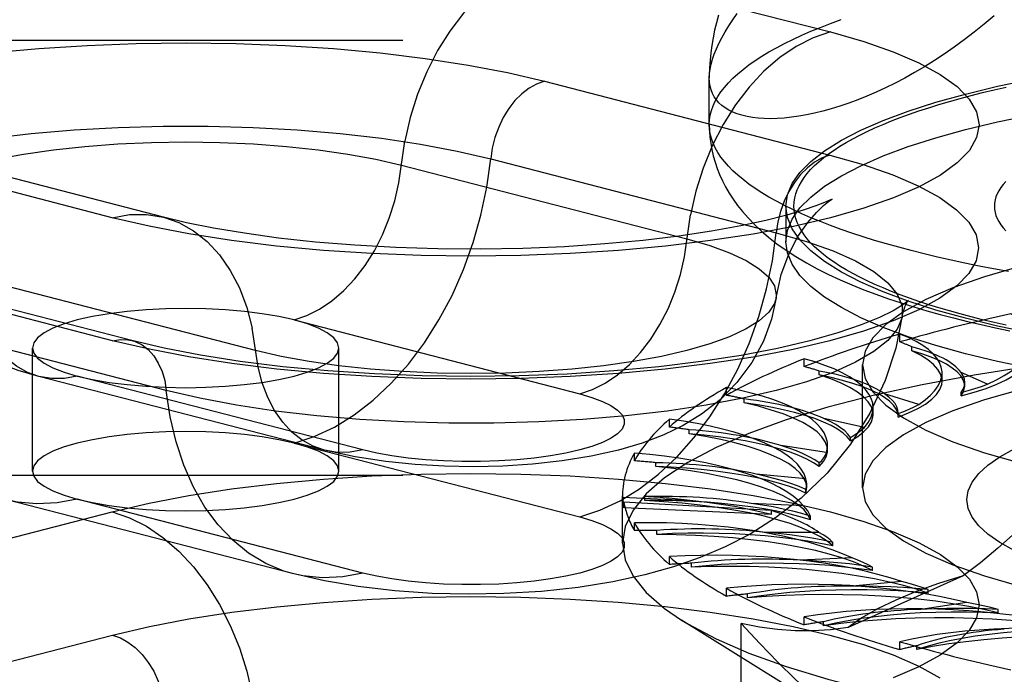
# Model space of a CAD drawing. Header units: inches. Extents: x 0 to 221, y 0 to 143.
# Tile 205 of 256: x 94.218 to 95.021, y 107.483 to 108.017. Entities that reach past the tile are written whole.
import ezdxf

# ---------------------------------------------------------------- set-up
doc = ezdxf.new("R2010")
doc.units = ezdxf.units.IN
doc.header["$LTSCALE"] = 12.142857
doc.header["$MEASUREMENT"] = 0
doc.linetypes.add('HIDDEN', pattern=[0.2, 0.1, -0.1])
doc.layers.get('0').update_dxf_attribs({"linetype": 'CONTINUOUS'})
doc.layers.add('DEFAULT_2', color=8, linetype='HIDDEN')

msp = doc.modelspace()

# ---------------------------------------------------------------- linework, layer by layer
at = {"color": 7, "linetype": 'Continuous'}
for p, q in [((94.78073, 107.97194), (94.78072, 107.96956)), ((94.78072, 107.93156), (94.78072, 107.96964))]:
    msp.add_line(p, q, dxfattribs=at)
for points in [[(95.01298, 108.02037), (95.00491, 108.01348), (94.9968, 108.0069), (94.98866, 108.00063), (94.98052, 107.99467), (94.97239, 107.98901), (94.96428, 107.98365), (94.9562, 107.97861), (94.94818, 107.97387), (94.94021, 107.96942), (94.93232, 107.96527), (94.92452, 107.96142), (94.91681, 107.95786), (94.90922, 107.95458), (94.90176, 107.9516), (94.89442, 107.94889), (94.88723, 107.94645), (94.88018, 107.94429), (94.8733, 107.94239), (94.8666, 107.94076), (94.86009, 107.9394), (94.85377, 107.93828), (94.84767, 107.93742), (94.84178, 107.93681), (94.83611, 107.93644), (94.83068, 107.93631), (94.82549, 107.93641), (94.82055, 107.93674), (94.81587, 107.9373), (94.81146, 107.93807), (94.80732, 107.93907), (94.80346, 107.94027), (94.79989, 107.94168), (94.7966, 107.94329), (94.79362, 107.94509), (94.79093, 107.94709), (94.78855, 107.94928), (94.78648, 107.95165), (94.78473, 107.95421), (94.78329, 107.95694), (94.78216, 107.95984), (94.78136, 107.96292), (94.78088, 107.96616), (94.78072, 107.96956)], [(94.78817, 108.02073), (94.7865, 108.01459), (94.78503, 108.00841), (94.78378, 108.00223), (94.78274, 107.99609), (94.78192, 107.98999), (94.78131, 107.98394), (94.78092, 107.97793), (94.78073, 107.97194)], [(94.78072, 107.93156), (94.78085, 107.92643), (94.78123, 107.9213), (94.78188, 107.91619), (94.78279, 107.91109), (94.78396, 107.90597), (94.78541, 107.90086), (94.78713, 107.89578), (94.78912, 107.89073), (94.79141, 107.88569), (94.794, 107.88065), (94.79691, 107.87561), (94.80017, 107.87056), (94.8038, 107.86551), (94.80783, 107.86043), (94.81232, 107.8553), (94.81731, 107.85013), (94.82289, 107.84488), (94.82906, 107.83959), (94.83591, 107.83425), (94.84336, 107.82896)], [(95.02461, 107.81158), (95.01259, 107.81378), (95.00079, 107.81606), (94.98922, 107.81842), (94.9779, 107.82086), (94.96683, 107.82337), (94.95602, 107.82596), (94.94547, 107.82862), (94.93519, 107.83135), (94.9252, 107.83415), (94.91549, 107.83701), (94.90607, 107.83994), (94.89696, 107.84293), (94.88815, 107.84599), (94.87965, 107.8491), (94.87147, 107.85227), (94.86361, 107.85549), (94.85608, 107.85877), (94.84888, 107.86209), (94.84203, 107.86547), (94.83551, 107.86889), (94.82935, 107.87235), (94.82354, 107.87585), (94.81808, 107.87939), (94.81298, 107.88296), (94.80825, 107.88657), (94.80388, 107.89021), (94.79988, 107.89388), (94.79626, 107.89758), (94.79301, 107.90129), (94.79014, 107.90503), (94.78764, 107.90879), (94.78553, 107.91256), (94.7838, 107.91634), (94.78245, 107.92014), (94.78149, 107.92394), (94.78091, 107.92775), (94.78072, 107.93156)], [(94.84336, 107.82896), (94.85138, 107.82376), (94.85988, 107.8187), (94.86874, 107.81387), (94.87791, 107.80925), (94.88731, 107.80487), (94.89691, 107.80071), (94.90669, 107.79675), (94.91664, 107.79299), (94.92677, 107.7894), (94.93706, 107.78598), (94.94753, 107.7827), (94.95817, 107.77956), (94.969, 107.77655), (94.98, 107.77367), (94.99117, 107.7709), (95.00252, 107.76825), (95.01404, 107.76571), (95.02574, 107.76328)], [(95.23694, 107.70948), (95.20235, 107.71177), (95.16849, 107.71469), (95.13551, 107.71822), (95.1036, 107.72236), (95.0729, 107.72707), (95.04358, 107.73234), (95.01579, 107.73813), (94.98967, 107.74443), (94.96534, 107.75119), (94.94295, 107.75838), (94.92259, 107.76597), (94.90438, 107.77392), (94.8884, 107.78218), (94.87475, 107.79071), (94.86347, 107.79948), (94.85465, 107.80843), (94.84831, 107.81752), (94.8445, 107.8267), (94.84427, 107.82837)]]:
    msp.add_lwpolyline(points, dxfattribs=at)
at = {"layer": 'DEFAULT_2', "color": 8, "linetype": 'HIDDEN'}
for p, q in [((94.64648, 108.06738), (94.87943, 108.00709)), ((96.95922, 108.00019), (92.78072, 108.00019)), ((94.64617, 107.96685), (94.87912, 107.90655)), ((94.2938, 107.85552), (94.06084, 107.91581)), ((94.33564, 107.85588), (94.10269, 107.91617)), ((94.52956, 107.89846), (94.76251, 107.83817)), ((94.60241, 107.90354), (94.83536, 107.84324)), ((94.84322, 107.86491), (94.84322, 107.83593)), ((94.84427, 107.82837), (94.84322, 107.83593)), ((94.2941, 107.75514), (94.06115, 107.81543)), ((94.30976, 107.75527), (94.07681, 107.81557)), ((94.41071, 107.74712), (94.17776, 107.80741)), ((94.33787, 107.71448), (94.10492, 107.77478)), ((94.44205, 107.77202), (94.675, 107.71173)), ((94.93617, 107.75414), (94.93617, 107.76058)), ((94.22866, 107.64869), (94.22866, 107.74915)), ((94.47866, 107.64869), (94.47866, 107.74915)), ((94.94584, 107.74689), (94.94584, 107.7501)), ((94.85811, 107.73394), (94.85811, 107.74038)), ((94.90572, 107.63502), (94.90572, 107.73548)), ((94.87037, 107.72718), (94.87037, 107.7304)), ((94.97053, 107.72209), (94.97053, 107.72906)), ((95.00759, 107.71955), (94.986, 107.72923)), ((94.4669, 107.66571), (94.23395, 107.726)), ((94.49822, 107.66598), (94.26527, 107.72627)), ((94.98906, 107.71814), (94.98906, 107.72107)), ((94.7948, 107.71054), (94.7948, 107.71697)), ((94.95149, 107.70308), (94.92373, 107.71164)), ((94.98603, 107.71001), (94.98603, 107.71294)), ((94.80927, 107.70438), (94.80927, 107.7076)), ((94.91433, 107.69497), (94.91433, 107.70049)), ((94.93468, 107.6956), (94.93471, 107.69637)), ((94.93469, 107.69267), (94.93469, 107.6956)), ((94.93471, 107.69343), (94.93471, 107.69636)), ((94.74815, 107.68465), (94.74815, 107.69108)), ((94.90729, 107.68434), (94.8742, 107.69153)), ((94.93469, 107.69267), (94.93471, 107.69344)), ((94.7644, 107.67919), (94.7644, 107.6824)), ((94.44205, 107.67157), (94.675, 107.61128)), ((94.89576, 107.67329), (94.89576, 107.67622)), ((94.71958, 107.65705), (94.71958, 107.66348)), ((94.87633, 107.6639), (94.83893, 107.66949)), ((94.87719, 107.66573), (94.87719, 107.6696)), ((94.73711, 107.65235), (94.73711, 107.65557)), ((94.87043, 107.65245), (94.87043, 107.65538)), ((96.95922, 107.64508), (92.90572, 107.64508)), ((94.85956, 107.64237), (94.81898, 107.6462)), ((94.85946, 107.63079), (94.86022, 107.63528)), ((94.85946, 107.63079), (94.85946, 107.63372)), ((94.86022, 107.63527), (94.86022, 107.63819)), ((94.44085, 107.56502), (94.20789, 107.62532)), ((94.49822, 107.56552), (94.26527, 107.62581)), ((94.70996, 107.58989), (94.70996, 107.62859)), ((94.76726, 107.62454), (94.70997, 107.62715)), ((94.71103, 107.61877), (94.71103, 107.6233)), ((94.83132, 107.61657), (94.71103, 107.6233)), ((94.72823, 107.6247), (94.72823, 107.62792)), ((92.90572, 107.61816), (96.95922, 107.61816)), ((94.06084, 107.55515), (94.2938, 107.61544)), ((94.83132, 107.61328), (94.71103, 107.61877)), ((94.85748, 107.62042), (94.81495, 107.62236)), ((94.83132, 107.61328), (94.83132, 107.61657)), ((94.71958, 107.60013), (94.71958, 107.60656)), ((94.8632, 107.60897), (94.8632, 107.6119)), ((94.73805, 107.59708), (94.73805, 107.60029)), ((94.87017, 107.59871), (94.82698, 107.59871)), ((94.88151, 107.58765), (94.88151, 107.59057)), ((94.74815, 107.57253), (94.74815, 107.57897)), ((94.89723, 107.5779), (94.85469, 107.57596)), ((94.76625, 107.57031), (94.76625, 107.57352)), ((94.91386, 107.56747), (94.91386, 107.57039)), ((94.98784, 107.5633), (94.89396, 107.52122)), ((94.93783, 107.55862), (94.89725, 107.5548)), ((94.7948, 107.54664), (94.7948, 107.55307)), ((94.95925, 107.54905), (94.95925, 107.55198)), ((94.81198, 107.54521), (94.81198, 107.54843)), ((94.99076, 107.54146), (94.95336, 107.53587)), ((95.01631, 107.53296), (95.01631, 107.53588)), ((94.90534, 107.4352), (94.75816, 107.52717)), ((94.85811, 107.52324), (94.85811, 107.52967)), ((94.80679, 107.13154), (94.80679, 107.5244)), ((94.87385, 107.52256), (94.87385, 107.52577)), ((94.06115, 107.45461), (94.2941, 107.51491)), ((94.93617, 107.50304), (94.93617, 107.50947)), ((94.94999, 107.50302), (94.94999, 107.50624))]:
    msp.add_line(p, q, dxfattribs=at)
for points in [[(94.64648, 108.06738), (94.63244, 108.0626), (94.6186, 108.05561), (94.60516, 108.04649), (94.5923, 108.03538), (94.58021, 108.02244), (94.56906, 108.00784), (94.55901, 107.99181), (94.5502, 107.97455), (94.54276, 107.95633), (94.53678, 107.93739), (94.53236, 107.91801)], [(94.78072, 107.96956), (94.78088, 107.97312), (94.78136, 107.97684), (94.78216, 107.98071), (94.78329, 107.98474), (94.78473, 107.98892), (94.78648, 107.99324), (94.78855, 107.99772), (94.79093, 108.00233), (94.79362, 108.00709), (94.7966, 108.012), (94.79989, 108.01704), (94.80346, 108.02223)], [(94.78072, 107.93156), (94.78091, 107.93537), (94.78149, 107.93918), (94.78245, 107.94298), (94.7838, 107.94678), (94.78553, 107.95056), (94.78764, 107.95434), (94.79014, 107.95809), (94.79301, 107.96183), (94.79626, 107.96555), (94.79988, 107.96924), (94.80388, 107.97291), (94.80825, 107.97655), (94.81298, 107.98016), (94.81808, 107.98373), (94.82354, 107.98727), (94.82935, 107.99078), (94.83551, 107.99424), (94.84203, 107.99766), (94.84888, 108.00103), (94.85608, 108.00435), (94.86361, 108.00763), (94.87147, 108.01085), (94.87965, 108.01402), (94.88815, 108.01713)], [(94.87943, 108.00709), (94.90663, 107.99933), (94.93063, 107.99097), (94.95155, 107.98194), (94.96904, 107.97242), (94.98276, 107.96251), (94.99269, 107.95231), (94.99868, 107.9419), (95.00072, 107.93138), (94.99874, 107.92086), (94.99281, 107.91045), (94.98293, 107.90024), (94.96926, 107.89032), (94.95186, 107.88081), (94.93097, 107.87177), (94.90674, 107.86332), (94.87943, 107.85552), (94.84928, 107.84845), (94.81662, 107.84218), (94.78172, 107.83677), (94.74495, 107.83227), (94.70664, 107.82873), (94.66718, 107.82617), (94.62694, 107.82464), (94.58631, 107.82412), (94.54568, 107.82465), (94.50545, 107.8262), (94.46602, 107.82877), (94.42775, 107.83232), (94.39096, 107.83685), (94.35609, 107.84227), (94.32377, 107.84848), (94.2938, 107.85552)], [(94.87943, 108.00709), (94.86539, 108.00231), (94.85155, 107.99531), (94.83811, 107.9862), (94.82525, 107.97509), (94.81316, 107.96214), (94.80202, 107.94755), (94.79196, 107.93151), (94.78315, 107.91426), (94.77571, 107.89604), (94.76973, 107.8771), (94.76531, 107.85772)], [(94.19549, 107.99007), (94.23376, 107.99361), (94.27318, 107.99616), (94.31338, 107.99769), (94.35396, 107.9982), (94.39455, 107.99768), (94.43474, 107.99613), (94.47412, 107.99356), (94.51236, 107.99001), (94.54911, 107.98549), (94.58394, 107.98008), (94.61623, 107.97388), (94.64617, 107.96685)], [(94.84322, 107.86491), (94.8445, 107.87414), (94.84831, 107.88333), (94.85465, 107.89242), (94.86347, 107.90137), (94.87475, 107.91014), (94.8884, 107.91867), (94.90438, 107.92693), (94.92259, 107.93488), (94.94295, 107.94246), (94.96534, 107.94966), (94.98967, 107.95642), (95.01579, 107.96271), (95.04358, 107.96851), (95.0729, 107.97378), (95.1036, 107.97849), (95.13551, 107.98263), (95.16849, 107.98616), (95.20235, 107.98908), (95.23694, 107.99136), (95.27206, 107.993), (95.30746, 107.99399), (95.34322, 107.99432)], [(94.64617, 107.96685), (94.63987, 107.9646), (94.63369, 107.96116), (94.62777, 107.9566), (94.62223, 107.95102), (94.61717, 107.94453), (94.61271, 107.93726), (94.60894, 107.92936), (94.60592, 107.92099), (94.60373, 107.91232), (94.60241, 107.90354)], [(94.84322, 107.83593), (94.8445, 107.84517), (94.84831, 107.85435), (94.85465, 107.86344), (94.86347, 107.87239), (94.87475, 107.88116), (94.8884, 107.88969), (94.90438, 107.89795), (94.92259, 107.9059), (94.94295, 107.91349), (94.96534, 107.92068), (94.98967, 107.92744), (95.01579, 107.93374), (95.04358, 107.93953), (95.0729, 107.9448), (95.1036, 107.94951), (95.13551, 107.95365), (95.16849, 107.95718), (95.20235, 107.9601), (95.23694, 107.96239), (95.27206, 107.96403), (95.30746, 107.96501), (95.34322, 107.96534)], [(95.02272, 107.76779), (95.013, 107.76999), (95.00351, 107.77226), (94.99426, 107.7746), (94.98525, 107.77699), (94.97648, 107.77945), (94.96796, 107.78196), (94.9597, 107.78453), (94.9517, 107.78716), (94.94397, 107.78984), (94.93651, 107.79257), (94.92933, 107.79535), (94.92244, 107.79818), (94.91583, 107.80105), (94.90952, 107.80397), (94.90351, 107.80693), (94.89779, 107.80992), (94.89238, 107.81296), (94.88728, 107.81603), (94.8825, 107.81914), (94.87802, 107.82228), (94.87387, 107.82544), (94.87004, 107.82864), (94.86653, 107.83185), (94.86335, 107.8351), (94.8605, 107.83836), (94.85798, 107.84164), (94.85579, 107.84493), (94.85394, 107.84824), (94.85242, 107.85156), (94.85124, 107.85489), (94.85039, 107.85823), (94.84989, 107.86157), (94.84972, 107.86491), (94.84989, 107.86826), (94.85039, 107.8716), (94.85124, 107.87493), (94.85242, 107.87826), (94.85394, 107.88158), (94.85579, 107.88489), (94.85798, 107.88819), (94.8605, 107.89147), (94.86335, 107.89473), (94.86653, 107.89797), (94.87004, 107.90119), (94.87387, 107.90438), (94.87802, 107.90755), (94.8825, 107.91069), (94.88728, 107.91379), (94.89238, 107.91686), (94.89779, 107.9199), (94.90351, 107.9229), (94.90952, 107.92586), (94.91583, 107.92878), (94.92244, 107.93165), (94.92933, 107.93448), (94.93651, 107.93726), (94.94397, 107.93999), (94.9517, 107.94267), (94.9597, 107.94529), (94.96796, 107.94786), (94.97648, 107.95038), (94.98525, 107.95283), (94.99426, 107.95523), (95.00351, 107.95756), (95.013, 107.95983), (95.02272, 107.96204)], [(94.00213, 107.83573), (94.00236, 107.84392), (94.00621, 107.8534), (94.01387, 107.86272), (94.02525, 107.87178), (94.04022, 107.88049), (94.05863, 107.88874), (94.08028, 107.89645), (94.10492, 107.90354), (94.13228, 107.90991), (94.16207, 107.91551), (94.19396, 107.92028), (94.22759, 107.92416), (94.26261, 107.9271), (94.29863, 107.92908), (94.33525, 107.93008), (94.37207, 107.93008), (94.40869, 107.92908), (94.44471, 107.9271), (94.47973, 107.92416), (94.51337, 107.92028), (94.54525, 107.91551), (94.57504, 107.90991), (94.60241, 107.90354)], [(94.10508, 107.85049), (94.1049, 107.85293), (94.10646, 107.86014), (94.11114, 107.86726), (94.11886, 107.8742), (94.12953, 107.88087), (94.14303, 107.88719), (94.15917, 107.89308), (94.17776, 107.89846), (94.19856, 107.90327), (94.22131, 107.90745), (94.24573, 107.91094), (94.2715, 107.91371), (94.29831, 107.9157), (94.32581, 107.91691), (94.35366, 107.91732), (94.38151, 107.91691), (94.40902, 107.9157), (94.43582, 107.91371), (94.46159, 107.91094), (94.48601, 107.90745), (94.50876, 107.90327), (94.52956, 107.89846)], [(94.44205, 107.77202), (94.45256, 107.7756), (94.46292, 107.78084), (94.47298, 107.78766), (94.4826, 107.79598), (94.49165, 107.80567), (94.5, 107.81659), (94.50752, 107.82859), (94.51411, 107.84151), (94.51969, 107.85515), (94.52416, 107.86932), (94.52747, 107.88383), (94.53236, 107.91801)], [(94.87912, 107.90655), (94.90629, 107.8988), (94.93027, 107.89045), (94.95117, 107.88143), (94.96864, 107.87192), (94.98235, 107.86202), (94.99226, 107.85183), (94.99825, 107.84143), (95.00029, 107.83092), (94.99831, 107.82042), (94.99238, 107.81002), (94.98251, 107.79981), (94.96885, 107.78991), (94.95148, 107.7804), (94.93061, 107.77138), (94.9064, 107.76293), (94.87912, 107.75514), (94.84901, 107.74808), (94.81637, 107.74181), (94.78151, 107.73641), (94.74478, 107.73191), (94.70651, 107.72838), (94.6671, 107.72583), (94.6269, 107.72429), (94.58631, 107.72378), (94.54573, 107.72431), (94.50553, 107.72586), (94.46615, 107.72842), (94.42792, 107.73197), (94.39116, 107.73649), (94.35633, 107.7419), (94.32405, 107.74811), (94.2941, 107.75514)], [(94.87912, 107.90655), (94.87282, 107.9043), (94.86664, 107.90087), (94.86072, 107.89631), (94.85518, 107.89073), (94.85013, 107.88424), (94.84567, 107.87696), (94.84189, 107.86906), (94.83887, 107.86069), (94.83668, 107.85203), (94.83536, 107.84324)], [(94.44205, 107.67157), (94.45858, 107.677), (94.47493, 107.68469), (94.49094, 107.69455), (94.50644, 107.70648), (94.52127, 107.72035), (94.53527, 107.73603), (94.5483, 107.75334), (94.56022, 107.77211), (94.5709, 107.79214), (94.58024, 107.81322), (94.58813, 107.83513), (94.5945, 107.85765), (94.59927, 107.88053), (94.60241, 107.90354)], [(95.02245, 107.88497), (95.02029, 107.8825), (95.01842, 107.88002), (95.01683, 107.87752), (95.01553, 107.87501), (95.01452, 107.8725), (95.0138, 107.86997), (95.01336, 107.86744), (95.01322, 107.86491), (95.01336, 107.86238), (95.0138, 107.85985), (95.01452, 107.85733), (95.01553, 107.85481), (95.01683, 107.8523), (95.01842, 107.84981), (95.02029, 107.84732), (95.02245, 107.84486)], [(94.87954, 107.86984), (94.88045, 107.87044), (94.88091, 107.87073), (94.87912, 107.86981), (94.87478, 107.86786), (94.86763, 107.86505), (94.8574, 107.86155), (94.84389, 107.85756), (94.82683, 107.85323), (94.80634, 107.8488), (94.78258, 107.84448), (94.75588, 107.84048), (94.72671, 107.83696), (94.69546, 107.83405), (94.66263, 107.83185), (94.62868, 107.83043), (94.5941, 107.82983), (94.5594, 107.83007), (94.52509, 107.83114), (94.49166, 107.83302), (94.4596, 107.83564), (94.42942, 107.83892), (94.40152, 107.84275), (94.37639, 107.84697), (94.35444, 107.8514), (94.33564, 107.85588)], [(94.8352, 107.7902), (94.83933, 107.80904), (94.84545, 107.82569), (94.85301, 107.84012), (94.86096, 107.85163), (94.86802, 107.85979), (94.87384, 107.86536), (94.87805, 107.86877), (94.87954, 107.86984)], [(95.21773, 107.73973), (95.20235, 107.74075), (95.16849, 107.74366), (95.13551, 107.7472), (95.1036, 107.75133), (95.0729, 107.75605), (95.04358, 107.76132), (95.01579, 107.76711), (94.98967, 107.77341), (94.96534, 107.78017), (94.94295, 107.78736), (94.92259, 107.79495), (94.90438, 107.80289), (94.8884, 107.81115), (94.87475, 107.81969), (94.86347, 107.82845), (94.85465, 107.8374), (94.84831, 107.8465), (94.8445, 107.85568), (94.84322, 107.86491)], [(94.2938, 107.85552), (94.30783, 107.858), (94.32167, 107.85817), (94.33564, 107.85588)], [(94.33564, 107.85588), (94.34797, 107.85156), (94.36006, 107.84487), (94.37121, 107.83605), (94.38126, 107.82522), (94.39007, 107.81252), (94.39752, 107.79815), (94.40349, 107.78231), (94.40791, 107.76522)], [(94.675, 107.71173), (94.68551, 107.71531), (94.69587, 107.72054), (94.70593, 107.72737), (94.71555, 107.73568), (94.7246, 107.74537), (94.73295, 107.7563), (94.74047, 107.7683), (94.74707, 107.78121), (94.75264, 107.79485), (94.75711, 107.80903), (94.76042, 107.82354), (94.76531, 107.85772)], [(94.23395, 107.726), (94.2171, 107.7309), (94.20179, 107.73645), (94.18786, 107.74266), (94.17481, 107.74974), (94.16236, 107.75796), (94.15048, 107.76752), (94.13911, 107.77882), (94.12891, 107.79152), (94.12039, 107.80508), (94.11351, 107.81952), (94.10837, 107.83473), (94.10508, 107.85049)], [(95.34322, 107.84871), (95.30013, 107.84816), (95.25787, 107.84654), (95.21622, 107.84383), (95.17579, 107.84009), (95.13699, 107.83534), (95.10016, 107.82963), (95.06568, 107.82301), (95.03386, 107.81555), (95.00504, 107.80731), (94.97945, 107.79839), (94.95739, 107.78885), (94.93902, 107.77881), (94.92457, 107.76835), (94.91412, 107.75757), (94.90784, 107.74658), (94.90572, 107.73548)], [(94.675, 107.61128), (94.69153, 107.61671), (94.70788, 107.62439), (94.72389, 107.63425), (94.73939, 107.64618), (94.75422, 107.66006), (94.76822, 107.67574), (94.78125, 107.69305), (94.79317, 107.71182), (94.80385, 107.73185), (94.81319, 107.75293), (94.82108, 107.77484), (94.82745, 107.79735), (94.83222, 107.82024), (94.83536, 107.84324)], [(94.83536, 107.84324), (94.86, 107.83616), (94.88164, 107.82845), (94.90005, 107.8202), (94.91503, 107.81149), (94.92641, 107.80243), (94.93406, 107.79311), (94.93791, 107.78363), (94.93814, 107.77544)], [(94.76251, 107.83817), (94.7811, 107.83279), (94.79725, 107.8269), (94.81074, 107.82058), (94.82142, 107.81391), (94.82914, 107.80697), (94.83381, 107.79985), (94.83537, 107.79264), (94.8352, 107.7902)], [(94.23395, 107.726), (94.22472, 107.72923), (94.21567, 107.73424), (94.20733, 107.74084), (94.1998, 107.74895), (94.19321, 107.75845), (94.18764, 107.76921), (94.18316, 107.78106), (94.17986, 107.79386), (94.17496, 107.82551)], [(94.94195, 107.78647), (94.94221, 107.78687), (94.94305, 107.78801), (94.9418, 107.78685), (94.9378, 107.78388), (94.93055, 107.77952), (94.91951, 107.77407), (94.90452, 107.76795), (94.8855, 107.76151), (94.86261, 107.75505), (94.83621, 107.74888), (94.80657, 107.74317), (94.77419, 107.73812), (94.73943, 107.73383), (94.70279, 107.73041), (94.6647, 107.72791), (94.62566, 107.72641), (94.58613, 107.72591), (94.5466, 107.72643), (94.50756, 107.72797), (94.46947, 107.73048), (94.43284, 107.73393), (94.39808, 107.73825), (94.36572, 107.74334), (94.33622, 107.74905), (94.30976, 107.75527)], [(94.8352, 107.7902), (94.83381, 107.78543), (94.82914, 107.77832), (94.82142, 107.77138), (94.81074, 107.76471), (94.79725, 107.75839), (94.7811, 107.7525), (94.76251, 107.74712), (94.74171, 107.7423), (94.71896, 107.73813), (94.69455, 107.73463), (94.66877, 107.73187), (94.64197, 107.72987), (94.61447, 107.72866), (94.58661, 107.72826), (94.55876, 107.72866), (94.53126, 107.72987), (94.50445, 107.73187), (94.47868, 107.73463), (94.45426, 107.73813), (94.43151, 107.7423), (94.41071, 107.74712)], [(94.8352, 107.7902), (94.83138, 107.77259), (94.82491, 107.75488), (94.8154, 107.73721), (94.8033, 107.72094), (94.78945, 107.70692), (94.77446, 107.69522), (94.75941, 107.686), (94.74359, 107.67829), (94.72599, 107.67154), (94.70654, 107.66576), (94.6844, 107.66081), (94.66059, 107.65696), (94.63655, 107.65434), (94.61223, 107.65279), (94.58845, 107.65225), (94.56471, 107.65264), (94.54089, 107.65399), (94.51678, 107.65642), (94.49191, 107.66023), (94.4669, 107.66571)], [(94.93814, 107.77544), (94.94008, 107.78273), (94.94195, 107.78647)], [(94.35366, 107.7815), (94.33735, 107.78122), (94.32131, 107.7804), (94.30583, 107.77904), (94.29116, 107.77717), (94.27757, 107.77481), (94.26527, 107.77202), (94.25449, 107.76884), (94.24541, 107.76532), (94.23818, 107.76153), (94.23292, 107.75752), (94.22973, 107.75337), (94.22866, 107.74915)], [(94.93814, 107.77544), (94.93791, 107.7741), (94.93406, 107.76462), (94.92641, 107.7553), (94.91503, 107.74623), (94.90005, 107.73753), (94.88164, 107.72928), (94.86, 107.72157), (94.83536, 107.71448), (94.80799, 107.70811), (94.77821, 107.7025), (94.74632, 107.69774), (94.71268, 107.69386), (94.67766, 107.69092), (94.64164, 107.68894), (94.60502, 107.68794), (94.5682, 107.68794), (94.53158, 107.68894), (94.49557, 107.69092), (94.46055, 107.69386), (94.42691, 107.69774), (94.39502, 107.7025), (94.36523, 107.70811), (94.33787, 107.71448)], [(94.44205, 107.77202), (94.42976, 107.77481), (94.41616, 107.77717), (94.4015, 107.77904), (94.38601, 107.7804), (94.36998, 107.78122), (94.35366, 107.7815)], [(94.93814, 107.77544), (94.93278, 107.74909), (94.92409, 107.72253), (94.91176, 107.69603), (94.89597, 107.67074), (94.87683, 107.64715), (94.85574, 107.62675), (94.83481, 107.61051), (94.81399, 107.59736), (94.79376, 107.58685), (94.7733, 107.5781), (94.75153, 107.57049), (94.72815, 107.56395), (94.70194, 107.55828), (94.6737, 107.55379), (94.64375, 107.55058), (94.61316, 107.54874), (94.58395, 107.54825), (94.55477, 107.54896), (94.5242, 107.55103), (94.49441, 107.55449), (94.4669, 107.55912), (94.44085, 107.56502)], [(94.47866, 107.74915), (94.47758, 107.75337), (94.4744, 107.75752), (94.46913, 107.76153), (94.46191, 107.76532), (94.4529, 107.76881), (94.44205, 107.77202)], [(94.4669, 107.66571), (94.45767, 107.66894), (94.44862, 107.67394), (94.44028, 107.68055), (94.43276, 107.68866), (94.42616, 107.69816), (94.42059, 107.70891), (94.41612, 107.72077), (94.41281, 107.73357), (94.40791, 107.76522)], [(94.2941, 107.75514), (94.30041, 107.75615), (94.30658, 107.75591), (94.30976, 107.75527)], [(94.30976, 107.75527), (94.3125, 107.75442), (94.31805, 107.75171), (94.3231, 107.74783), (94.32756, 107.74287), (94.33134, 107.73692), (94.33435, 107.73011), (94.33654, 107.72258), (94.33787, 107.71448)], [(95.34322, 107.75379), (95.29092, 107.75323), (95.23899, 107.75155), (95.18776, 107.74877), (95.1376, 107.74491), (95.08884, 107.73998), (95.04182, 107.73404), (94.99686, 107.7271), (94.95426, 107.71923), (94.91432, 107.71047), (94.87731, 107.7009), (94.84349, 107.69056), (94.81307, 107.67953), (94.78628, 107.6679), (94.76329, 107.65573), (94.74427, 107.64311), (94.72933, 107.63012), (94.71859, 107.61687), (94.71212, 107.60342), (94.70996, 107.58989)], [(94.22866, 107.74915), (94.22973, 107.74492), (94.23292, 107.74077), (94.23818, 107.73677), (94.24541, 107.73297), (94.25449, 107.72945), (94.26527, 107.72627)], [(94.35366, 107.71679), (94.37011, 107.71708), (94.38601, 107.7179), (94.40149, 107.71926), (94.41616, 107.72113), (94.42975, 107.72348), (94.44205, 107.72627), (94.45282, 107.72945), (94.46191, 107.73297), (94.46913, 107.73677), (94.4744, 107.74077), (94.47758, 107.74492), (94.47866, 107.74915)], [(95.34322, 107.74826), (95.30013, 107.7477), (95.25787, 107.74608), (95.21622, 107.74338), (95.17579, 107.73964), (95.13699, 107.73488), (95.10016, 107.72917), (95.06568, 107.72255), (95.03386, 107.71509), (95.00504, 107.70685), (94.97945, 107.69793), (94.95739, 107.6884), (94.93902, 107.67835), (94.92457, 107.66789), (94.91412, 107.65711), (94.90784, 107.64612), (94.90572, 107.63502)], [(94.97053, 107.7221), (94.97046, 107.72346), (94.96941, 107.72754), (94.96711, 107.73158), (94.96357, 107.73557), (94.95882, 107.73946), (94.95292, 107.74323), (94.94584, 107.74689)], [(94.98906, 107.71814), (94.98891, 107.7199), (94.98789, 107.72321), (94.98587, 107.72648), (94.98288, 107.7297), (94.97892, 107.73284), (94.97404, 107.7359), (94.96824, 107.73886), (94.96158, 107.74168), (94.95412, 107.74436), (94.94584, 107.74689)], [(94.98603, 107.71001), (94.99677, 107.71303), (95.0065, 107.71623), (95.01523, 107.71964), (95.02289, 107.72321), (95.02943, 107.72693), (95.0348, 107.73077), (95.03897, 107.73471), (95.04192, 107.73873), (95.04361, 107.74279), (95.04408, 107.74628)], [(94.90572, 107.73548), (94.90784, 107.72438), (94.91412, 107.71339), (94.92457, 107.70261), (94.93902, 107.69215), (94.95739, 107.6821), (94.97945, 107.67257), (95.00504, 107.66365), (95.03386, 107.65541), (95.06568, 107.64795), (95.10016, 107.64133), (95.13699, 107.63562), (95.17579, 107.63086), (95.21622, 107.62712), (95.25787, 107.62442), (95.30013, 107.6228), (95.34322, 107.62225)], [(94.91433, 107.69497), (94.91416, 107.69712), (94.91287, 107.70119), (94.91033, 107.70522), (94.90656, 107.70919), (94.90159, 107.71307), (94.89543, 107.71683), (94.88814, 107.72045), (94.8798, 107.7239), (94.87037, 107.72718)], [(94.93471, 107.69344), (94.93441, 107.696), (94.93315, 107.69929), (94.93089, 107.70255), (94.92767, 107.70575), (94.92349, 107.70888), (94.91838, 107.71192), (94.91237, 107.71484), (94.90551, 107.71763), (94.89782, 107.72028), (94.88937, 107.72277), (94.88023, 107.72506), (94.87037, 107.72718)], [(94.98906, 107.72107), (94.98871, 107.72382), (94.98769, 107.72653), (94.986, 107.72923)], [(94.26527, 107.72627), (94.25477, 107.72441), (94.24441, 107.72428), (94.23395, 107.726)], [(94.26527, 107.72627), (94.27768, 107.72346), (94.29116, 107.72113), (94.30583, 107.71926), (94.32131, 107.7179), (94.33721, 107.71708), (94.35366, 107.71679)], [(94.93469, 107.69267), (94.94325, 107.69613), (94.95068, 107.69972), (94.95699, 107.70346), (94.96214, 107.70733), (94.96608, 107.71128), (94.96879, 107.71531), (94.97025, 107.71938), (94.97053, 107.7221)], [(94.98603, 107.71294), (94.98771, 107.71565), (94.98872, 107.71836), (94.98906, 107.72107)], [(94.98603, 107.71294), (94.99183, 107.71451), (94.99736, 107.71613), (95.00262, 107.71781), (95.00759, 107.71955)], [(94.44085, 107.56502), (94.43383, 107.5671), (94.419, 107.5733), (94.405, 107.58173), (94.39198, 107.5923), (94.38006, 107.6049), (94.36938, 107.6194), (94.36004, 107.63565), (94.35215, 107.65347), (94.34578, 107.67269), (94.341, 107.6931), (94.33787, 107.71448)], [(94.675, 107.71173), (94.68502, 107.7088), (94.69351, 107.70562), (94.70053, 107.70216), (94.70592, 107.69851), (94.70954, 107.69471), (94.71138, 107.69083), (94.71138, 107.68692), (94.70958, 107.68304), (94.70596, 107.67924), (94.70062, 107.67559), (94.69359, 107.67213), (94.68502, 107.66891), (94.67499, 107.66598), (94.66369, 107.66339), (94.65125, 107.66117), (94.63788, 107.65935), (94.62375, 107.65797), (94.60908, 107.65703), (94.59408, 107.65656), (94.57897, 107.65656), (94.56399, 107.65704), (94.54932, 107.65798), (94.53519, 107.65937), (94.52182, 107.66119), (94.50954, 107.66339), (94.49822, 107.66598)], [(94.93471, 107.69637), (94.93453, 107.69835), (94.9337, 107.70106), (94.9322, 107.70377), (94.93003, 107.70643), (94.92721, 107.70906), (94.92373, 107.71164)], [(94.98603, 107.71001), (94.98798, 107.7133), (94.98895, 107.71659), (94.98906, 107.71814)], [(94.87718, 107.66574), (94.87686, 107.66865), (94.87533, 107.67272), (94.87256, 107.67674), (94.86856, 107.6807), (94.86336, 107.68455), (94.85698, 107.68829), (94.84948, 107.69189), (94.84089, 107.69532), (94.83128, 107.69856), (94.82076, 107.70157), (94.80927, 107.70438)], [(94.89576, 107.67329), (94.89326, 107.67655), (94.88981, 107.67973), (94.8854, 107.68284), (94.88008, 107.68585), (94.87386, 107.68875), (94.86679, 107.69151), (94.85891, 107.69412), (94.85028, 107.69656), (94.84093, 107.69882), (94.83094, 107.70089), (94.8204, 107.70274), (94.80927, 107.70438)], [(94.93468, 107.6956), (94.93935, 107.69741), (94.94371, 107.69925), (94.94776, 107.70115), (94.95149, 107.70308)], [(94.89576, 107.67329), (94.90187, 107.67708), (94.90678, 107.68095), (94.91049, 107.68492), (94.91297, 107.68896), (94.91419, 107.69303), (94.91433, 107.69497)], [(94.89575, 107.67622), (94.89376, 107.67891), (94.89112, 107.68155), (94.88783, 107.68415), (94.88391, 107.68668), (94.87937, 107.68914), (94.8742, 107.69153)], [(94.35366, 107.68104), (94.33735, 107.68077), (94.32131, 107.67994), (94.30583, 107.67858), (94.29116, 107.67671), (94.27757, 107.67436), (94.26527, 107.67157), (94.25449, 107.66839), (94.24541, 107.66487), (94.23818, 107.66107), (94.23292, 107.65706), (94.22973, 107.65291), (94.22866, 107.64869)], [(94.44205, 107.67157), (94.42976, 107.67436), (94.41616, 107.67671), (94.4015, 107.67858), (94.38601, 107.67994), (94.36998, 107.68077), (94.35366, 107.68104)], [(94.86022, 107.63528), (94.8597, 107.63896), (94.85794, 107.64302), (94.85493, 107.64704), (94.8507, 107.65097), (94.84527, 107.65481), (94.83868, 107.65852), (94.83096, 107.66209), (94.82218, 107.66548), (94.81238, 107.66869), (94.80162, 107.67168), (94.78998, 107.67444), (94.77759, 107.67694), (94.7644, 107.67919)], [(94.87043, 107.65245), (94.86578, 107.65555), (94.86025, 107.65853), (94.85382, 107.66139), (94.84656, 107.66412), (94.83849, 107.66669), (94.82968, 107.66909), (94.82017, 107.67131), (94.81003, 107.67333), (94.79931, 107.67513), (94.78808, 107.67672), (94.77645, 107.67807), (94.7644, 107.67919)], [(94.89575, 107.67622), (94.89914, 107.67821), (94.90219, 107.68022), (94.90491, 107.68227), (94.90729, 107.68434)], [(94.47866, 107.64869), (94.47758, 107.65291), (94.4744, 107.65706), (94.46913, 107.66107), (94.46191, 107.66487), (94.4529, 107.66836), (94.44205, 107.67157)], [(94.49822, 107.66598), (94.48772, 107.66411), (94.47736, 107.66399), (94.4669, 107.66571)], [(94.87042, 107.65538), (94.86665, 107.65795), (94.86228, 107.66043), (94.8573, 107.66283), (94.85174, 107.66515), (94.84562, 107.66737), (94.83893, 107.66949)], [(94.87042, 107.65538), (94.87243, 107.65749), (94.87408, 107.65961), (94.87538, 107.66175), (94.87633, 107.6639)], [(94.87043, 107.65245), (94.87391, 107.65645), (94.87615, 107.66049), (94.87713, 107.66457), (94.87718, 107.66574)], [(95.02922, 107.5839), (95.01759, 107.59042), (95.00795, 107.59716), (95.00041, 107.60407), (94.99499, 107.61111), (94.99173, 107.61824), (94.99064, 107.62541), (94.99174, 107.63258), (94.995, 107.63971), (95.00043, 107.64675), (95.00797, 107.65366), (95.01761, 107.6604), (95.02925, 107.66693)], [(94.22866, 107.64869), (94.22973, 107.64447), (94.23292, 107.64032), (94.23818, 107.63631), (94.24541, 107.63251), (94.25449, 107.629), (94.26527, 107.62581)], [(94.2938, 107.61544), (94.32377, 107.62248), (94.35609, 107.62869), (94.39096, 107.63411), (94.42775, 107.63863), (94.46602, 107.64219), (94.50545, 107.64476), (94.54568, 107.64631), (94.58631, 107.64683), (94.62694, 107.64632), (94.66718, 107.64479), (94.70664, 107.64223), (94.74495, 107.63869), (94.78172, 107.63419), (94.81662, 107.62878), (94.84928, 107.62251), (94.87943, 107.61544), (94.90674, 107.60764), (94.93097, 107.59918), (94.95186, 107.59015), (94.96926, 107.58063), (94.98293, 107.57072), (94.99281, 107.56051), (94.99874, 107.55009), (95.00072, 107.53958), (94.99868, 107.52906), (94.99269, 107.51865), (94.98276, 107.50844), (94.96904, 107.49854), (94.95155, 107.48902), (94.93062, 107.47999)], [(94.35366, 107.61634), (94.37011, 107.61662), (94.38601, 107.61744), (94.40149, 107.6188), (94.41616, 107.62067), (94.42975, 107.62303), (94.44205, 107.62581), (94.45282, 107.629), (94.46191, 107.63251), (94.46913, 107.63631), (94.4744, 107.64032), (94.47758, 107.64447), (94.47866, 107.64869)], [(94.8632, 107.60897), (94.86118, 107.61304), (94.85795, 107.61703), (94.85349, 107.62095), (94.84784, 107.62476), (94.84103, 107.62845), (94.83311, 107.63198), (94.82412, 107.63534), (94.81413, 107.63851), (94.8032, 107.64146), (94.7914, 107.64417), (94.7788, 107.64663), (94.76549, 107.64883), (94.75161, 107.65073), (94.73711, 107.65235)], [(94.85946, 107.63079), (94.8528, 107.63364), (94.84536, 107.63632), (94.83711, 107.63885), (94.82813, 107.64121), (94.81846, 107.64338), (94.80817, 107.64535), (94.79732, 107.6471), (94.78598, 107.64863), (94.77421, 107.64993), (94.76209, 107.65099), (94.74973, 107.6518), (94.73711, 107.65235)], [(94.85945, 107.63372), (94.85402, 107.63608), (94.84805, 107.63832), (94.84153, 107.64047), (94.8345, 107.6425), (94.82699, 107.64441), (94.81898, 107.6462)], [(94.86022, 107.63819), (94.86007, 107.64021), (94.85956, 107.64237)], [(95.07439, 107.64394), (95.05949, 107.62765), (95.04482, 107.61251), (95.03042, 107.59856), (95.01616, 107.58573), (95.00196, 107.57397), (94.98784, 107.5633)], [(94.85945, 107.63372), (94.86001, 107.63589), (94.86022, 107.63819)], [(94.90572, 107.63502), (94.90784, 107.62392), (94.91412, 107.61293), (94.92457, 107.60215), (94.93902, 107.59169), (94.95739, 107.58165), (94.97945, 107.57211), (95.00504, 107.56319), (95.03386, 107.55495), (95.06568, 107.54749), (95.10016, 107.54087), (95.13699, 107.53516), (95.17579, 107.53041), (95.21622, 107.52667), (95.25787, 107.52396), (95.30013, 107.52234), (95.34322, 107.52179)], [(94.26527, 107.62581), (94.24875, 107.62269), (94.23239, 107.62191), (94.21638, 107.62348), (94.20789, 107.62532)], [(94.26527, 107.62581), (94.27768, 107.623), (94.29116, 107.62067), (94.30583, 107.6188), (94.32131, 107.61744), (94.33721, 107.61662), (94.35366, 107.61634)], [(94.70997, 107.62715), (94.71008, 107.62506), (94.7103, 107.62296), (94.71061, 107.62087), (94.71103, 107.61877)], [(94.8632, 107.60897), (94.85473, 107.61147), (94.8456, 107.61378), (94.83578, 107.6159), (94.82535, 107.61782), (94.81437, 107.61952), (94.80292, 107.621), (94.79106, 107.62224), (94.77886, 107.62324), (94.76639, 107.62399), (94.75375, 107.62448), (94.74104, 107.62472), (94.72823, 107.6247)], [(94.88151, 107.58765), (94.8768, 107.59156), (94.87095, 107.59534), (94.86392, 107.599), (94.85579, 107.60251), (94.84661, 107.60583), (94.83644, 107.60896), (94.82534, 107.61186), (94.81338, 107.61453), (94.80064, 107.61694), (94.7872, 107.61909), (94.77313, 107.62094), (94.75855, 107.62251), (94.7436, 107.62376), (94.72823, 107.6247)], [(94.83132, 107.61328), (94.8219, 107.6156), (94.81195, 107.61775), (94.80145, 107.61972), (94.79048, 107.62152), (94.77909, 107.62313), (94.76726, 107.62454)], [(94.2938, 107.61544), (94.30783, 107.61066), (94.32167, 107.60367), (94.33512, 107.59455), (94.34797, 107.58344), (94.36006, 107.5705), (94.37121, 107.5559), (94.38126, 107.53987), (94.39007, 107.52261), (94.39752, 107.50439), (94.40349, 107.48545), (94.40791, 107.46607)], [(94.86318, 107.6119), (94.85625, 107.61398), (94.84886, 107.61592), (94.84101, 107.61774), (94.83273, 107.61942), (94.82405, 107.62096), (94.81495, 107.62236)], [(94.86318, 107.6119), (94.86228, 107.61406), (94.86103, 107.6162), (94.85943, 107.61832), (94.85748, 107.62042)], [(94.675, 107.61128), (94.68502, 107.60835), (94.69351, 107.60517), (94.70053, 107.60171), (94.70592, 107.59805), (94.70954, 107.59425), (94.71138, 107.59038), (94.71138, 107.58647), (94.70958, 107.58258), (94.70596, 107.57879), (94.70062, 107.57513), (94.69359, 107.57167), (94.68502, 107.56845), (94.67499, 107.56552), (94.66369, 107.56293), (94.65125, 107.56071), (94.63788, 107.55889), (94.62375, 107.55751), (94.60908, 107.55657), (94.59408, 107.55611), (94.57897, 107.55611), (94.56399, 107.55658), (94.54932, 107.55752), (94.53519, 107.55891), (94.52182, 107.56073), (94.50954, 107.56293), (94.49822, 107.56552)], [(94.8815, 107.59057), (94.87328, 107.59231), (94.8647, 107.59389), (94.85575, 107.59533), (94.84645, 107.59661), (94.83687, 107.59774), (94.82698, 107.59871)], [(94.8815, 107.59057), (94.87916, 107.59266), (94.8765, 107.59471), (94.8735, 107.59673), (94.87017, 107.59871)], [(94.88151, 107.58765), (94.8715, 107.58973), (94.86096, 107.59159), (94.84986, 107.59324), (94.8383, 107.59466), (94.82635, 107.59584), (94.81408, 107.59678), (94.80157, 107.59747), (94.78889, 107.59791), (94.77611, 107.59808), (94.76332, 107.598), (94.75065, 107.59767), (94.73805, 107.59708)], [(94.91386, 107.56747), (94.90659, 107.57111), (94.89829, 107.57458), (94.88891, 107.57786), (94.87856, 107.58095), (94.86729, 107.58381), (94.85517, 107.58643), (94.84229, 107.58879), (94.82873, 107.59088), (94.81456, 107.59269), (94.79988, 107.59419), (94.78479, 107.59539), (94.76938, 107.59627), (94.75382, 107.59683), (94.73805, 107.59708)], [(94.70996, 107.58989), (94.71212, 107.57635), (94.71859, 107.56291), (94.72933, 107.54965), (94.74427, 107.53667), (94.75816, 107.52717)], [(94.91384, 107.5704), (94.90459, 107.57173), (94.89508, 107.57291), (94.88529, 107.57392), (94.87528, 107.57477), (94.86508, 107.57545), (94.85469, 107.57596)], [(94.91384, 107.5704), (94.91015, 107.57234), (94.90615, 107.57424), (94.90184, 107.5761), (94.89723, 107.5779)], [(94.91386, 107.56747), (94.9026, 107.56907), (94.89097, 107.57043), (94.87894, 107.57156), (94.8666, 107.57243), (94.85404, 107.57306), (94.84132, 107.57344), (94.82854, 107.57355), (94.81576, 107.57341), (94.80306, 107.57301), (94.79052, 107.57236), (94.77826, 107.57146), (94.76625, 107.57031)], [(94.95925, 107.54905), (94.94965, 107.55232), (94.93915, 107.55535), (94.92771, 107.55817), (94.91545, 107.56074), (94.90242, 107.56305), (94.88874, 107.56509), (94.87446, 107.56684), (94.8597, 107.56828), (94.84454, 107.56942), (94.82908, 107.57025), (94.81341, 107.57075), (94.79764, 107.57093), (94.78194, 107.57078), (94.76625, 107.57031)], [(94.49822, 107.56552), (94.4817, 107.5624), (94.46534, 107.56162), (94.44933, 107.56319), (94.44085, 107.56502)], [(94.98784, 107.5633), (94.96775, 107.557), (94.9494, 107.55039), (94.93277, 107.54347), (94.91794, 107.53629), (94.90501, 107.52887), (94.89396, 107.52122)], [(94.95924, 107.55198), (94.95429, 107.55373), (94.94907, 107.55542), (94.94359, 107.55705), (94.93783, 107.55862)], [(94.95925, 107.54905), (94.94709, 107.55012), (94.93473, 107.55094), (94.92212, 107.55151), (94.90938, 107.55182), (94.89659, 107.55187), (94.88382, 107.55167), (94.87115, 107.55121), (94.85866, 107.55049), (94.84642, 107.54953), (94.83451, 107.54832), (94.82304, 107.54689), (94.81198, 107.54521)], [(94.95924, 107.55198), (94.94923, 107.55288), (94.93907, 107.55361), (94.92875, 107.55417), (94.91832, 107.55455), (94.90783, 107.55476), (94.89725, 107.5548)], [(94.2941, 107.51491), (94.32405, 107.52194), (94.35634, 107.52814), (94.39117, 107.53355), (94.42792, 107.53807), (94.46615, 107.54162), (94.50554, 107.54419), (94.54573, 107.54574), (94.58632, 107.54627), (94.6269, 107.54575), (94.6671, 107.54422), (94.70651, 107.54167), (94.74478, 107.53813), (94.78151, 107.53363), (94.81638, 107.52823), (94.84901, 107.52197), (94.87912, 107.51491), (94.9064, 107.50711), (94.93061, 107.49867), (94.95148, 107.48964), (94.96885, 107.48014)], [(95.01631, 107.53296), (95.00467, 107.53574), (94.99229, 107.53826), (94.97913, 107.54052), (94.96533, 107.5425), (94.95095, 107.54419), (94.93611, 107.54558), (94.92088, 107.54666), (94.90537, 107.54742), (94.88968, 107.54786), (94.8739, 107.54798), (94.85813, 107.54777), (94.84248, 107.54723), (94.82712, 107.54638), (94.81198, 107.54521)], [(95.01629, 107.53588), (95.00583, 107.53632), (94.99535, 107.53658), (94.98481, 107.53667), (94.97428, 107.53658), (94.9638, 107.53631), (94.95336, 107.53587)], [(95.01629, 107.53588), (95.01025, 107.53738), (95.00398, 107.53882), (94.99748, 107.54018), (94.99076, 107.54146)], [(94.75816, 107.52717), (94.76329, 107.52405), (94.78628, 107.51188), (94.81307, 107.50024), (94.84349, 107.48922), (94.87731, 107.47888), (94.91432, 107.4693), (94.95426, 107.46055), (94.99686, 107.45268), (95.04182, 107.44574), (95.08884, 107.43979), (95.1376, 107.43487), (95.18776, 107.431), (95.23899, 107.42823), (95.29092, 107.42655), (95.34322, 107.42599)], [(95.01631, 107.53296), (95.00362, 107.53346), (94.99089, 107.53371), (94.9781, 107.5337), (94.96534, 107.53344), (94.95271, 107.53292), (94.94027, 107.53214), (94.9281, 107.53112), (94.91628, 107.52985), (94.90487, 107.52835), (94.89395, 107.52663), (94.88362, 107.5247), (94.87385, 107.52256)], [(95.08331, 107.51967), (95.06997, 107.52188), (95.05609, 107.52381), (95.04162, 107.52544), (95.02669, 107.52677), (95.0114, 107.52779), (94.99585, 107.5285), (94.98013, 107.52887), (94.96434, 107.52893), (94.94859, 107.52866), (94.93297, 107.52806), (94.91759, 107.52714), (94.90254, 107.52592), (94.88797, 107.52439), (94.87385, 107.52256)], [(94.89396, 107.52122), (94.87961, 107.51921), (94.86523, 107.51824), (94.85084, 107.51832), (94.83635, 107.5194), (94.82165, 107.52142), (94.80679, 107.5244)], [(94.80679, 107.5244), (94.8218, 107.50794), (94.83658, 107.49267), (94.85109, 107.47859), (94.86544, 107.46566), (94.87974, 107.45381), (94.89396, 107.44306)], [(95.08331, 107.51967), (95.07046, 107.5196), (95.05776, 107.51927), (95.04517, 107.51869), (95.03279, 107.51785), (95.02069, 107.51677), (95.00896, 107.51545), (94.99767, 107.51389), (94.98687, 107.51212), (94.97664, 107.51013), (94.96704, 107.50794), (94.95817, 107.50557), (94.94999, 107.50302)], [(94.2941, 107.51491), (94.30041, 107.51266), (94.30658, 107.50922), (94.3125, 107.50466), (94.31805, 107.49908), (94.3231, 107.49259), (94.32756, 107.48532), (94.33134, 107.47742), (94.33435, 107.46905), (94.33654, 107.46038), (94.33787, 107.4516)], [(95.1582, 107.50959), (95.14358, 107.51118), (95.12862, 107.51245), (95.11327, 107.51341), (95.09768, 107.51405), (95.08193, 107.51436), (95.06615, 107.51436), (95.05041, 107.51402), (95.03483, 107.51337), (95.0195, 107.51239), (95.00452, 107.5111), (94.98998, 107.50951), (94.97598, 107.50762), (94.96267, 107.50546), (94.94999, 107.50302)]]:
    msp.add_lwpolyline(points, dxfattribs=at)
for centre, major_axis, ratio, start_param, end_param in [((95.34322, 107.63502), (0.63318, 0.03497), 0.287262, 2.078532, 2.253065), ((94.84593, 107.74437), (0.19812, 0.01094), 0.287262, -0.632408, 0.407443), ((95.34322, 107.63502), (0.63319, 0.0311), 0.295767, 2.254403, 2.428936), ((94.77239, 107.72018), (0.19812, 0.00973), 0.295767, -0.456538, 0.583313), ((94.77239, 107.71372), (0.19812, 0.01094), 0.287262, 0.488697, 0.581976), ((94.82477, 107.71198), (0.16427, 0.00907), 0.287262, 0.17733, 0.726377), ((95.34322, 107.63502), (0.63321, 0.02622), 0.303155, 2.430908, 2.605441), ((94.71619, 107.69306), (0.19813, 0.0082), 0.303155, -0.280032, 0.759819), ((94.71619, 107.6866), (0.19812, 0.00973), 0.295767, 0.664568, 0.757846), ((94.77042, 107.68727), (0.16427, 0.00807), 0.295767, 0.353201, 0.902248), ((95.34322, 107.63502), (0.63323, 0.02048), 0.309183, 2.607995, 2.782528), ((94.67904, 107.66382), (0.19813, 0.00641), 0.309183, -0.102945, 0.936906), ((94.67904, 107.65736), (0.19813, 0.0082), 0.303155, 0.841073, 0.934352), ((94.73348, 107.66049), (0.16428, 0.0068), 0.303155, 0.529706, 1.078753), ((95.34322, 107.63502), (0.63325, 0.01405), 0.313645, 2.785567, 2.9601), ((94.66208, 107.63336), (0.19814, 0.0044), 0.313645, 0.074627, 1.114478), ((94.66208, 107.6269), (0.19813, 0.00641), 0.309183, 1.01816, 1.111439), ((94.71507, 107.63246), (0.16428, 0.00531), 0.309183, 0.706793, 1.25584), ((95.34322, 107.63502), (0.63326, 0.00715), 0.316387, 9.246674, 9.428371), ((94.66581, 107.60259), (0.19814, 0.00224), 0.316387, 0.252548, 1.292399), ((94.66581, 107.59613), (0.19814, 0.0044), 0.313645, 1.195732, 1.289011), ((94.71574, 107.60403), (0.16429, 0.00365), 0.313645, 0.884365, 1.433412), ((95.34322, 107.63502), (0.63326, 0), 0.317312, -3.083241, -2.96706), ((94.73548, 107.57606), (0.16429, 0.00185), 0.316387, 1.062287, 1.611334), ((94.69012, 107.56601), (0.19814, 0.00224), 0.316387, 1.167318, 1.373654), ((94.69012, 107.57247), (0.19814, 0), 0.317312, 0.430652, 0.777569), ((94.73427, 107.54389), (0.19814, -0.00224), 0.316387, 0.608756, 1.648607), ((95.34322, 107.63502), (0.63326, -0.00715), 0.316387, -2.963489, -2.788956), ((94.73427, 107.53743), (0.19814, 0), 0.317312, 1.551758, 1.645036), ((94.77368, 107.5494), (0.16429, 0), 0.317312, 1.240391, 1.789438), ((94.79693, 107.51773), (0.19814, -0.0044), 0.313645, 0.786678, 1.826529), ((95.34322, 107.63502), (0.63325, -0.01405), 0.313645, -2.785567, -2.611034), ((94.82919, 107.52487), (0.16429, -0.00185), 0.316387, 1.418495, 1.967542), ((94.79693, 107.51127), (0.19814, -0.00224), 0.316387, 1.729862, 1.82314), ((94.87619, 107.49478), (0.19813, -0.00641), 0.309183, 0.96425, 2.004101), ((95.34322, 107.63502), (0.63323, -0.02048), 0.309183, -2.607995, -2.433462), ((94.90032, 107.5032), (0.16429, -0.00365), 0.313645, 1.596416, 2.145463), ((94.87619, 107.48833), (0.19814, -0.0044), 0.313645, 1.907783, 2.001062), ((94.96964, 107.47575), (0.19813, -0.0082), 0.303155, 1.141337, 2.181188), ((94.9849, 107.48505), (0.16428, -0.00531), 0.309183, 1.773988, 2.323036), ((95.34322, 107.63502), (0.63321, -0.02622), 0.303155, -2.430908, -2.256375), ((94.96964, 107.46929), (0.19813, -0.00641), 0.309183, 2.085356, 2.178634), ((95.07444, 107.4612), (0.19812, -0.00973), 0.295767, 1.317842, 2.357693), ((95.08037, 107.47099), (0.16428, -0.0068), 0.303155, 1.951075, 2.500123), ((95.34322, 107.63502), (0.63319, -0.0311), 0.295767, -2.254403, -2.07987), ((95.07444, 107.45475), (0.19813, -0.0082), 0.303155, 2.262443, 2.355721)]:
    msp.add_ellipse(centre, major_axis=major_axis, ratio=ratio, start_param=start_param, end_param=end_param, dxfattribs=at)

doc.saveas('drawing.dxf')
